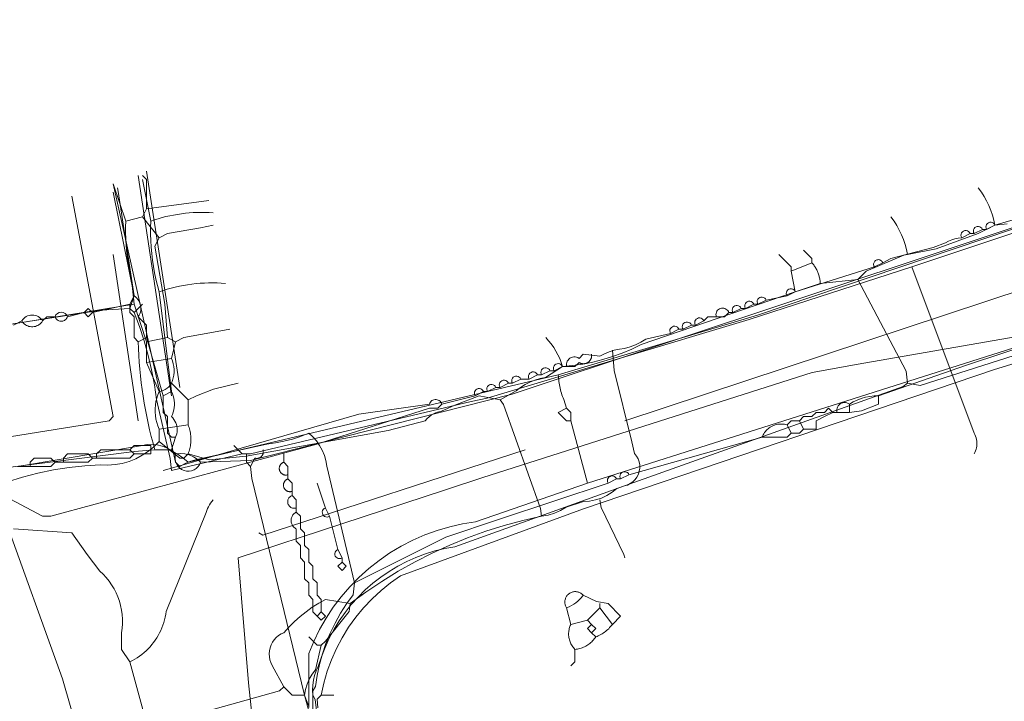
# Model space of a CAD drawing. Header units: inches. Extents: x 158416 to 160804, y 432611 to 437652.
# Tile 133 of 193: x 158540 to 158619, y 436432 to 436486. Entities that reach past the tile are written whole.
import ezdxf

# ---------------------------------------------------------------- set-up
doc = ezdxf.new("R2010")
doc.units = ezdxf.units.IN
doc.header["$MEASUREMENT"] = 0
doc.linetypes.add('COPIER_315', pattern=[0])
doc.linetypes.add('DASHDOT', pattern=[0])
for name, color, linetype in [('4.1-RIOOL-BESTAAND', 251, 'Continuous'), ('4.2-K&L-LAAGSPANNING', 10, 'Continuous'), ('4.2-K&L-LAGEDRUK GAS', 42, 'Continuous'), ('4.2-K&L-MIDDENSPANNING', 10, 'Continuous'), ('4.2-K&L-SIGNAAL KPN', 94, 'Continuous'), ('4.2-K&L-SIGNAAL UPC', 222, 'Continuous'), ('4.2-K&L-WATERLEIDING', 150, 'Continuous')]:
    doc.layers.add(name, color=color, linetype=linetype)

msp = doc.modelspace()

# ---------------------------------------------------------------- linework, layer by layer
at = {"layer": '4.1-RIOOL-BESTAAND', "color": 2, "linetype": 'COPIER_315', "lineweight": 0, "ltscale": 5}
for points in [[(158470.667, 436445.333, 0), (158490, 436445, 0), (158504.311, 436447.469, 0), (158507.023, 436447.865, 0), (158547.333, 436454.333, 0), (158547.667, 436454.667, 0), (158544.333, 436472.333, 0)], [(158552.033, 436376.9, 0), (158568, 436383.333, 0), (158568.333, 436383.667, 0), (158559.882, 436420.304, 0), (158558.516, 436433.32, 0), (158557.667, 436443.333, 0), (158574.304, 436448.784, 0), (158577.3, 436449.767, 0), (158603.692, 436458.205, 0), (158607.356, 436458.865, 0), (158642.667, 436465, 0), (158644.333, 436463, 0), (158644.667, 436463, 0)]]:
    msp.add_polyline3d(points, dxfattribs=at)
at = {"layer": '4.2-K&L-LAAGSPANNING', "linetype": 'DASHDOT', "lineweight": 0, "ltscale": 2}
msp.add_line((158553, 436457), (158550.333, 436474.333), dxfattribs=at)
for points in [[(158608.667, 436466.667, 0), (158609.333, 436467, 0), (158610, 436467.333, 0), (158613.367, 436468.233, 0), (158614.367, 436468.6, 0), (158614.61, 436468.727, 0), (158614.864, 436468.831, 0), (158615.126, 436468.911, 0), (158615.394, 436468.968, 0), (158615.667, 436469, 0), (158616.333, 436469.333, 0), (158616.667, 436469.333, 0), (158617.333, 436469.667, 0), (158617.667, 436469.667, 0), (158618.333, 436470, 0), (158624, 436471.667, 0)], [(158596, 436462.667, 0), (158596.667, 436462.667, 0), (158597, 436463, 0), (158597.333, 436463, 0), (158598, 436463.333, 0), (158598.333, 436463.333, 0), (158599, 436463.667, 0), (158599.333, 436463.667, 0), (158600, 436464, 0), (158601.667, 436464.333, 0), (158602.333, 436464.667, 0), (158608.667, 436466.667, 0), (158608.637, 436466.722, 0), (158608.617, 436466.782, 0), (158608.607, 436466.844, 0), (158608.608, 436466.907, 0), (158608.62, 436466.969, 0), (158608.641, 436467.028, 0), (158608.673, 436467.083, 0), (158608.712, 436467.132, 0), (158608.76, 436467.173, 0), (158608.814, 436467.206, 0), (158608.872, 436467.229, 0), (158608.934, 436467.242, 0), (158608.997, 436467.245, 0), (158609.059, 436467.237, 0), (158609.119, 436467.219, 0), (158609.176, 436467.191, 0), (158609.227, 436467.154, 0), (158609.271, 436467.109, 0), (158609.307, 436467.057, 0), (158609.333, 436467, 0)], [(158536.333, 436449.667, 0), (158542, 436446.667, 0), (158542.667, 436446.667, 0), (158563.971, 436452.451, 0), (158573, 436455.333, 0), (158573.667, 436455.333, 0), (158574, 436455.667, 0), (158576.667, 436456.333, 0), (158577.333, 436456.667, 0), (158577.667, 436456.667, 0), (158578.333, 436457, 0), (158578.667, 436457, 0), (158579.333, 436457.333, 0), (158579.667, 436457.333, 0), (158580.333, 436457.667, 0), (158581, 436457.667, 0), (158581.667, 436458, 0), (158582, 436458, 0), (158582.667, 436458.333, 0), (158583, 436458.333, 0), (158583.667, 436458.667, 0), (158584, 436458.667, 0), (158583.986, 436458.776, 0), (158583.99, 436458.886, 0), (158584.013, 436458.994, 0), (158584.055, 436459.097, 0), (158584.113, 436459.191, 0), (158584.186, 436459.273, 0), (158584.272, 436459.342, 0), (158584.369, 436459.395, 0), (158584.473, 436459.431, 0), (158584.582, 436459.449, 0), (158584.693, 436459.447, 0), (158584.801, 436459.427, 0), (158584.905, 436459.389, 0), (158585, 436459.333, 0), (158585.333, 436459.667, 0), (158586.667, 436459.5, 0), (158587.037, 436459.693, 0), (158587.422, 436459.853, 0), (158587.82, 436459.98, 0), (158588.227, 436460.072, 0), (158588.641, 436460.128, 0), (158589.094, 436460.255, 0), (158589.534, 436460.422, 0), (158589.957, 436460.628, 0), (158590.359, 436460.872, 0), (158592.333, 436461.333, 0), (158593, 436461.667, 0), (158593.333, 436461.667, 0), (158594, 436462, 0), (158594.333, 436462, 0), (158595, 436462.333, 0), (158595.333, 436462.667, 0), (158596, 436462.667, 0), (158595.979, 436462.756, 0), (158595.973, 436462.848, 0), (158595.984, 436462.939, 0), (158596.01, 436463.027, 0), (158596.051, 436463.109, 0), (158596.106, 436463.183, 0), (158596.172, 436463.246, 0), (158596.249, 436463.297, 0), (158596.333, 436463.333, 0), (158596.423, 436463.355, 0), (158596.514, 436463.36, 0), (158596.606, 436463.35, 0), (158596.694, 436463.324, 0), (158596.776, 436463.283, 0), (158596.85, 436463.228, 0), (158596.913, 436463.161, 0), (158596.964, 436463.084, 0), (158597, 436463, 0)], [(158565.482, 436418.682, 0), (158563.852, 436431.985, 0), (158563.667, 436432.333, 0), (158563.642, 436432.728, 0), (158563.657, 436433.124, 0), (158563.711, 436433.516, 0), (158563.804, 436433.901, 0), (158563.934, 436434.274, 0), (158564.1, 436434.633, 0), (158564.347, 436435.404, 0), (158564.64, 436436.158, 0), (158564.977, 436436.893, 0), (158565.358, 436437.606, 0), (158565.781, 436438.296, 0), (158566.244, 436438.958, 0), (158566.746, 436439.592, 0), (158567.286, 436440.195, 0), (158567.86, 436440.764, 0), (158568.468, 436441.297, 0), (158569.107, 436441.794, 0), (158569.774, 436442.251, 0), (158570.468, 436442.667, 0), (158571.185, 436443.041, 0), (158571.923, 436443.371, 0), (158572.68, 436443.656, 0), (158573.452, 436443.895, 0), (158574.238, 436444.088, 0), (158575.033, 436444.233, 0), (158588.633, 436449.1, 0), (158588.876, 436449.174, 0), (158589.103, 436449.286, 0), (158589.309, 436449.433, 0), (158589.489, 436449.611, 0), (158589.638, 436449.816, 0), (158589.752, 436450.042, 0), (158589.828, 436450.283, 0), (158589.864, 436450.534, 0), (158589.86, 436450.787, 0), (158589.814, 436451.036, 0), (158589.73, 436451.275, 0), (158589.607, 436451.497, 0), (158589.451, 436451.696, 0), (158589.216, 436452.637, 0), (158587.802, 436458.356, 0), (158587.667, 436460, 0)], [(158584, 436458.667, 0), (158584.667, 436458.667, 0), (158585, 436459, 0), (158585.028, 436458.984, 0), (158585.056, 436458.968, 0), (158585.085, 436458.955, 0), (158585.115, 436458.942, 0), (158585.146, 436458.931, 0), (158585.176, 436458.922, 0), (158585.208, 436458.914, 0), (158585.239, 436458.908, 0), (158585.271, 436458.903, 0), (158585.303, 436458.9, 0), (158585.335, 436458.898, 0), (158585.368, 436458.898, 0), (158585.4, 436458.9, 0), (158585.432, 436458.903, 0), (158585.464, 436458.908, 0), (158585.496, 436458.914, 0), (158585.527, 436458.922, 0), (158585.558, 436458.931, 0), (158585.588, 436458.942, 0), (158585.618, 436458.954, 0), (158585.647, 436458.968, 0), (158585.675, 436458.983, 0), (158585.703, 436459, 0), (158585.73, 436459.018, 0), (158585.756, 436459.037, 0), (158585.781, 436459.057, 0), (158585.805, 436459.079, 0), (158585.828, 436459.102, 0), (158585.849, 436459.125, 0), (158585.87, 436459.15, 0), (158585.889, 436459.176, 0), (158585.907, 436459.203, 0), (158585.924, 436459.231, 0), (158585.939, 436459.259, 0), (158585.953, 436459.288, 0), (158585.965, 436459.318, 0), (158585.976, 436459.348, 0), (158585.985, 436459.379, 0), (158585.993, 436459.41, 0), (158586, 436459.442, 0), (158586.004, 436459.474, 0), (158586.008, 436459.506, 0), (158586.009, 436459.538, 0), (158586.009, 436459.57, 0), (158586.008, 436459.603, 0), (158586.005, 436459.635, 0), (158586, 436459.667, 0)], [(158551.667, 436450.333, 0), (158554.3, 436451.1, 0), (158567.356, 436454.865, 0), (158573, 436455.667, 0), (158573.035, 436455.747, 0), (158573.082, 436455.821, 0), (158573.141, 436455.886, 0), (158573.21, 436455.94, 0), (158573.287, 436455.982, 0), (158573.37, 436456.011, 0), (158573.456, 436456.025, 0), (158573.544, 436456.025, 0), (158573.63, 436456.011, 0), (158573.713, 436455.982, 0), (158573.79, 436455.94, 0), (158573.859, 436455.886, 0), (158573.918, 436455.821, 0), (158573.966, 436455.747, 0), (158574, 436455.667, 0)], [(158540, 436450.667, 0), (158541, 436450.667, 0), (158542.667, 436450.667, 0), (158543, 436451, 0), (158543.667, 436451, 0), (158545.667, 436451, 0), (158546, 436451.333, 0), (158546.333, 436451.333, 0), (158546.333, 436451.667, 0), (158546.667, 436452, 0), (158549, 436452, 0), (158549.333, 436452.333, 0), (158550.667, 436452.333, 0), (158550.667, 436451.667, 0), (158549.333, 436451.667, 0)], [(158543.667, 436451, 0), (158543.667, 436451.333, 0), (158544, 436451.667, 0), (158545.667, 436451.667, 0), (158546, 436451.333, 0)], [(158546.333, 436451.333, 0), (158549, 436451.333, 0), (158549.333, 436451.667, 0), (158549, 436452, 0)], [(158562, 436448.667, 0), (158562, 436449.333, 0), (158561.667, 436449.667, 0), (158561.667, 436450, 0), (158561.633, 436449.99, 0), (158561.599, 436449.982, 0), (158561.564, 436449.977, 0), (158561.529, 436449.974, 0), (158561.493, 436449.973, 0), (158561.458, 436449.975, 0), (158561.423, 436449.979, 0), (158561.389, 436449.985, 0), (158561.354, 436449.994, 0), (158561.321, 436450.004, 0), (158561.288, 436450.017, 0), (158561.256, 436450.033, 0), (158561.226, 436450.05, 0), (158561.196, 436450.069, 0), (158561.168, 436450.091, 0), (158561.142, 436450.114, 0), (158561.117, 436450.138, 0), (158561.093, 436450.165, 0), (158561.072, 436450.193, 0), (158561.052, 436450.222, 0), (158561.035, 436450.253, 0), (158561.019, 436450.284, 0), (158561.006, 436450.317, 0), (158560.995, 436450.35, 0), (158560.986, 436450.384, 0), (158560.979, 436450.419, 0), (158560.975, 436450.454, 0), (158560.973, 436450.489, 0), (158560.974, 436450.524, 0), (158560.976, 436450.559, 0), (158560.981, 436450.594, 0), (158560.989, 436450.629, 0), (158560.999, 436450.663, 0), (158561.011, 436450.696, 0), (158561.025, 436450.728, 0), (158561.041, 436450.759, 0), (158561.059, 436450.789, 0), (158561.08, 436450.818, 0), (158561.102, 436450.845, 0), (158561.126, 436450.871, 0), (158561.151, 436450.895, 0), (158561.179, 436450.918, 0), (158561.207, 436450.938, 0), (158561.237, 436450.957, 0), (158561.268, 436450.973, 0), (158561.3, 436450.988, 0), (158561.333, 436451, 0), (158561.333, 436451.667, 0)], [(158541, 436450.667, 0), (158541, 436451, 0), (158541.333, 436451.333, 0), (158542.667, 436451.333, 0), (158543, 436451, 0)], [(158561.667, 436450, 0), (158561.667, 436450.667, 0), (158561.333, 436451, 0)], [(158562.333, 436447.333, 0), (158562.333, 436448, 0), (158562, 436448.333, 0), (158562, 436448.667, 0), (158561.97, 436448.658, 0), (158561.94, 436448.65, 0), (158561.909, 436448.645, 0), (158561.878, 436448.642, 0), (158561.847, 436448.64, 0), (158561.816, 436448.64, 0), (158561.784, 436448.642, 0), (158561.753, 436448.646, 0), (158561.723, 436448.651, 0), (158561.692, 436448.659, 0), (158561.663, 436448.668, 0), (158561.633, 436448.679, 0), (158561.605, 436448.692, 0), (158561.577, 436448.706, 0), (158561.55, 436448.722, 0), (158561.524, 436448.74, 0), (158561.5, 436448.759, 0), (158561.476, 436448.779, 0), (158561.454, 436448.801, 0), (158561.433, 436448.824, 0), (158561.413, 436448.849, 0), (158561.395, 436448.874, 0), (158561.378, 436448.901, 0), (158561.363, 436448.928, 0), (158561.35, 436448.956, 0), (158561.339, 436448.985, 0), (158561.329, 436449.015, 0), (158561.321, 436449.045, 0), (158561.314, 436449.076, 0), (158561.31, 436449.107, 0), (158561.307, 436449.138, 0), (158561.306, 436449.169, 0), (158561.307, 436449.2, 0), (158561.31, 436449.231, 0), (158561.315, 436449.262, 0), (158561.322, 436449.293, 0), (158561.33, 436449.323, 0), (158561.34, 436449.352, 0), (158561.352, 436449.381, 0), (158561.366, 436449.409, 0), (158561.381, 436449.437, 0), (158561.397, 436449.463, 0), (158561.416, 436449.488, 0), (158561.436, 436449.512, 0), (158561.457, 436449.535, 0), (158561.479, 436449.557, 0), (158561.503, 436449.577, 0), (158561.528, 436449.596, 0), (158561.554, 436449.614, 0), (158561.581, 436449.629, 0), (158561.609, 436449.643, 0), (158561.637, 436449.656, 0), (158561.667, 436449.667, 0)], [(158564, 436438.667, 0), (158564.333, 436438.333, 0), (158564.667, 436438.667, 0), (158564.333, 436439, 0), (158564.333, 436440, 0), (158564, 436440.333, 0), (158564, 436441.333, 0), (158563.667, 436441.667, 0), (158563.667, 436442.667, 0), (158563.333, 436443, 0), (158563.333, 436444, 0), (158563, 436444.333, 0), (158563, 436445.333, 0), (158562.667, 436445.667, 0), (158562.667, 436446.667, 0), (158562.333, 436447, 0), (158562.333, 436447.333, 0), (158562.272, 436447.318, 0), (158562.209, 436447.309, 0), (158562.146, 436447.308, 0), (158562.083, 436447.315, 0), (158562.022, 436447.33, 0), (158561.962, 436447.351, 0), (158561.906, 436447.38, 0), (158561.853, 436447.415, 0), (158561.805, 436447.456, 0), (158561.762, 436447.503, 0), (158561.725, 436447.554, 0), (158561.695, 436447.61, 0), (158561.671, 436447.668, 0), (158561.655, 436447.729, 0), (158561.646, 436447.792, 0), (158561.645, 436447.855, 0), (158561.651, 436447.918, 0), (158561.665, 436447.98, 0), (158561.686, 436448.04, 0), (158561.714, 436448.096, 0), (158561.748, 436448.149, 0), (158561.789, 436448.198, 0), (158561.835, 436448.241, 0), (158561.886, 436448.278, 0), (158561.942, 436448.309, 0), (158562, 436448.333, 0)], [(158562.333, 436447, 0), (158562.273, 436446.967, 0), (158562.217, 436446.928, 0), (158562.164, 436446.884, 0), (158562.115, 436446.835, 0), (158562.071, 436446.782, 0), (158562.033, 436446.725, 0), (158561.999, 436446.665, 0), (158561.971, 436446.602, 0), (158561.95, 436446.537, 0), (158561.934, 436446.47, 0), (158561.924, 436446.402, 0), (158561.921, 436446.333, 0), (158561.924, 436446.265, 0), (158561.934, 436446.197, 0), (158561.95, 436446.13, 0), (158561.971, 436446.064, 0), (158561.999, 436446.002, 0), (158562.033, 436445.941, 0), (158562.071, 436445.885, 0), (158562.115, 436445.832, 0), (158562.164, 436445.783, 0), (158562.217, 436445.739, 0), (158562.273, 436445.7, 0), (158562.333, 436445.667, 0), (158562.333, 436444.667, 0), (158562.667, 436444.333, 0), (158562.667, 436443.333, 0), (158563, 436443, 0), (158563, 436441.667, 0), (158563.333, 436441.333, 0), (158563.333, 436440.333, 0), (158563.667, 436440, 0), (158563.667, 436439, 0), (158564, 436438.667, 0), (158564.333, 436439, 0)]]:
    msp.add_polyline3d(points, dxfattribs=at)
for centre, start, end in [((158616.981, 436469.537), 20.21648, 212.92201), ((158617.981, 436469.87), 20.23956, 212.90733), ((158615.981, 436469.204), 20.1476, 212.96571), ((158599.649, 436463.87), 20.3477, 212.7866), ((158601.981, 436464.537), 20.21648, 212.92201), ((158597.648, 436463.204), 20.25441, 212.84632), ((158598.648, 436463.536), 20.32429, 212.80162), ((158592.648, 436461.536), 20.32429, 212.80162), ((158593.649, 436461.87), 20.3477, 212.7866), ((158594.648, 436462.204), 20.25441, 212.84632), ((158583.315, 436458.537), 20.181, 212.96169), ((158579.981, 436457.537), 20.21648, 212.92201), ((158581.315, 436457.871), 20.20396, 212.94712), ((158582.315, 436458.204), 20.11244, 213.00507), ((158577.981, 436456.87), 20.23956, 212.90733), ((158578.981, 436457.204), 20.1476, 212.96571), ((158576.981, 436456.537), 20.21648, 212.92201)]:
    msp.add_arc(centre, 0.375, start, end, dxfattribs=at)
at = {"layer": '4.2-K&L-LAGEDRUK GAS', "linetype": 'Continuous', "lineweight": 0, "ltscale": 15}
msp.add_line((158558, 436451.667), (158557.333, 436452.333), dxfattribs=at)
for points in [[(158549.333, 436463, 0), (158549.763, 436461.876, 0), (158550.141, 436460.733, 0), (158550.468, 436459.574, 0), (158550.741, 436458.402, 0), (158550.962, 436457.218, 0), (158551.128, 436456.026, 0), (158552.216, 436451.304, 0), (158552.333, 436450.333, 0), (158558, 436451.667, 0), (158558.667, 436451.667, 0), (158576.359, 436455.872, 0), (158577.641, 436456.128, 0), (158598.637, 436462.451, 0), (158611.667, 436466.667, 0), (158624.967, 436471.1, 0), (158641.667, 436476.667, 0), (158643.6, 436480.7, 0), (158644.86, 436488.687, 0)], [(158549, 436463.333, 0), (158549.333, 436464.333, 0), (158548.067, 436472.7, 0), (158548, 436473, 0)], [(158616.667, 436451.667, 0), (158616.726, 436451.786, 0), (158616.777, 436451.91, 0), (158616.817, 436452.038, 0), (158616.848, 436452.168, 0), (158616.869, 436452.3, 0), (158616.879, 436452.433, 0), (158616.879, 436452.567, 0), (158616.869, 436452.7, 0), (158616.848, 436452.832, 0), (158616.817, 436452.962, 0), (158616.777, 436453.09, 0), (158616.726, 436453.214, 0), (158616.667, 436453.333, 0), (158611.667, 436466.667, 0)], [(158530.333, 436460.667, 0), (158546.685, 436463.19, 0), (158549, 436463.333, 0), (158549.333, 436463, 0), (158550, 436463.667, 0)], [(158569.549, 436408.304, 0), (158563, 436432.333, 0), (158558.784, 436449.696, 0), (158558.667, 436450.667, 0), (158558.333, 436451, 0), (158558.333, 436451.667, 0)], [(158558.667, 436450.667, 0), (158559, 436451.333, 0), (158559.022, 436451.326, 0), (158559.045, 436451.321, 0), (158559.068, 436451.316, 0), (158559.091, 436451.312, 0), (158559.114, 436451.309, 0), (158559.137, 436451.307, 0), (158559.161, 436451.306, 0), (158559.184, 436451.307, 0), (158559.207, 436451.308, 0), (158559.23, 436451.31, 0), (158559.254, 436451.313, 0), (158559.277, 436451.318, 0), (158559.299, 436451.323, 0), (158559.322, 436451.33, 0), (158559.344, 436451.337, 0), (158559.366, 436451.345, 0), (158559.387, 436451.355, 0), (158559.408, 436451.365, 0), (158559.429, 436451.376, 0), (158559.449, 436451.388, 0), (158559.468, 436451.401, 0), (158559.487, 436451.415, 0), (158559.505, 436451.429, 0), (158559.523, 436451.445, 0), (158559.539, 436451.461, 0), (158559.556, 436451.478, 0), (158559.571, 436451.495, 0), (158559.586, 436451.513, 0), (158559.599, 436451.532, 0), (158559.612, 436451.552, 0), (158559.624, 436451.572, 0), (158559.635, 436451.592, 0), (158559.646, 436451.613, 0), (158559.655, 436451.635, 0), (158559.663, 436451.656, 0), (158559.671, 436451.679, 0), (158559.677, 436451.701, 0), (158559.682, 436451.724, 0), (158559.687, 436451.747, 0), (158559.69, 436451.77, 0), (158559.692, 436451.793, 0), (158559.693, 436451.816, 0), (158559.694, 436451.84, 0), (158559.693, 436451.863, 0), (158559.691, 436451.886, 0), (158559.688, 436451.909, 0), (158559.684, 436451.932, 0), (158559.679, 436451.955, 0), (158559.674, 436451.978, 0), (158559.667, 436452, 0)]]:
    msp.add_polyline3d(points, dxfattribs=at)
at = {"layer": '4.2-K&L-MIDDENSPANNING', "linetype": 'Continuous', "lineweight": 0, "ltscale": 1.75}
for p, q in [((158606.667, 436455), (158606.667, 436455.667)), ((158602, 436453.333), (158601.667, 436454)), ((158603, 436453.667), (158602.667, 436454.333))]:
    msp.add_line(p, q, dxfattribs=at)
for points in [[(158563.667, 436427.667, 0), (158563.667, 436432.667, 0), (158563.865, 436433.023, 0), (158564, 436433.905, 0), (158564.187, 436434.777, 0), (158564.426, 436435.637, 0), (158564.715, 436436.481, 0), (158565.055, 436437.306, 0), (158565.442, 436438.11, 0), (158565.877, 436438.889, 0), (158566.358, 436439.641, 0), (158566.882, 436440.363, 0), (158567, 436441.333, 0), (158564.784, 436450.696, 0), (158564.71, 436451.131, 0), (158564.588, 436451.554, 0), (158564.42, 436451.962, 0), (158564.207, 436452.348, 0), (158563.953, 436452.708, 0), (158563.661, 436453.038, 0), (158563.333, 436453.333, 0), (158562.685, 436453.078, 0), (158562.023, 436452.862, 0), (158561.349, 436452.687, 0), (158560.665, 436452.553, 0), (158559.974, 436452.461, 0), (158554.363, 436451.216, 0), (158553.889, 436451.082, 0), (158553.433, 436450.899, 0), (158553, 436450.667, 0), (158552.667, 436451, 0), (158547.667, 436473.333, 0)], [(158605.667, 436455, 0), (158605.652, 436455.11, 0), (158605.657, 436455.22, 0), (158605.68, 436455.328, 0), (158605.721, 436455.43, 0), (158605.779, 436455.524, 0), (158605.852, 436455.607, 0), (158605.939, 436455.675, 0), (158606.035, 436455.729, 0), (158606.14, 436455.764, 0), (158606.249, 436455.782, 0), (158606.359, 436455.781, 0), (158606.468, 436455.76, 0), (158606.571, 436455.722, 0), (158606.667, 436455.667, 0), (158606.971, 436455.841, 0), (158607.289, 436455.991, 0), (158607.618, 436456.114, 0), (158607.956, 436456.211, 0), (158608.3, 436456.28, 0), (158608.649, 436456.321, 0), (158609, 436456.333, 0), (158615.967, 436458.767, 0), (158622.363, 436460.882, 0)], [(158599.667, 436453, 0), (158599.707, 436453.099, 0), (158599.754, 436453.196, 0), (158599.806, 436453.289, 0), (158599.865, 436453.378, 0), (158599.93, 436453.464, 0), (158600, 436453.545, 0), (158600.075, 436453.621, 0), (158600.155, 436453.692, 0), (158600.24, 436453.758, 0), (158600.329, 436453.818, 0), (158600.421, 436453.872, 0), (158600.517, 436453.92, 0), (158600.615, 436453.961, 0), (158600.717, 436453.996, 0), (158600.82, 436454.024, 0), (158600.925, 436454.046, 0), (158601.031, 436454.06, 0), (158601.138, 436454.068, 0), (158601.245, 436454.068, 0), (158601.352, 436454.062, 0), (158601.458, 436454.048, 0), (158601.563, 436454.027, 0), (158601.667, 436454, 0), (158602, 436454.333, 0), (158602.667, 436454.333, 0), (158603, 436454.667, 0), (158603.667, 436454.667, 0), (158604, 436455, 0), (158604.667, 436455, 0), (158605, 436455.333, 0), (158605.333, 436455, 0), (158605.667, 436455, 0), (158606.667, 436455, 0), (158607.637, 436455.118, 0), (158609, 436455.667, 0), (158609, 436456.333, 0)], [(158567, 436441.333, 0), (158574.333, 436445, 0), (158578.633, 436446.433, 0), (158587.333, 436449.333, 0), (158588, 436449.667, 0), (158588.333, 436449.667, 0), (158589, 436450, 0), (158599.667, 436453, 0), (158601.667, 436453, 0), (158602, 436453.333, 0), (158602.667, 436453.333, 0), (158603, 436453.667, 0), (158604, 436453.667, 0), (158604, 436454.333, 0), (158604.667, 436454.667, 0), (158605.333, 436455, 0)]]:
    msp.add_polyline3d(points, dxfattribs=at)
for centre, start, end in [((158588.649, 436449.87), 20.3477, 212.7866), ((158587.648, 436449.536), 20.32429, 212.80162)]:
    msp.add_arc(centre, 0.375, start, end, dxfattribs=at)
at = {"layer": '4.2-K&L-SIGNAAL KPN', "linetype": 'Continuous', "lineweight": 0, "ltscale": 1.75}
for p, q in [((158549.667, 436460.667), (158550.333, 436461)), ((158551.667, 436456.333), (158552.333, 436456.667)), ((158564.333, 436432.333), (158565.333, 436432.333))]:
    msp.add_line(p, q, dxfattribs=at)
for points in [[(158532, 436449.667, 0), (158549.356, 436451.865, 0), (158551, 436452, 0), (158552.333, 436452, 0), (158552.667, 436451.667, 0), (158553.031, 436451.705, 0), (158553.397, 436451.68, 0), (158553.754, 436451.594, 0), (158554.09, 436451.449, 0), (158554.398, 436451.249, 0), (158554.667, 436451, 0), (158558.655, 436451.153, 0), (158579.637, 436456.451, 0), (158626.633, 436472.1, 0), (158641.667, 436477.333, 0), (158643, 436477.333, 0), (158643.966, 436476.95, 0), (158644.956, 436476.637, 0), (158645.966, 436476.394, 0), (158646.991, 436476.225, 0), (158648.026, 436476.128, 0), (158650, 436475.667, 0), (158650.333, 436476, 0), (158652.333, 436476, 0)], [(158552.333, 436452, 0), (158552.667, 436453, 0), (158552.719, 436453.141, 0), (158552.757, 436453.287, 0), (158552.78, 436453.436, 0), (158552.788, 436453.586, 0), (158552.781, 436453.736, 0), (158552.759, 436453.885, 0), (158552.722, 436454.031, 0), (158552.671, 436454.173, 0), (158552.605, 436454.308, 0), (158552.527, 436454.437, 0), (158552.436, 436454.557, 0), (158552.333, 436454.667, 0), (158552.409, 436454.839, 0), (158552.47, 436455.017, 0), (158552.517, 436455.199, 0), (158552.548, 436455.385, 0), (158552.563, 436455.573, 0), (158552.563, 436455.761, 0), (158552.548, 436455.948, 0), (158552.517, 436456.134, 0), (158552.47, 436456.316, 0), (158552.409, 436456.494, 0), (158552.333, 436456.667, 0), (158551.333, 436464.667, 0), (158551.202, 436465.17, 0), (158551.084, 436465.678, 0), (158550.981, 436466.188, 0), (158550.891, 436466.701, 0), (158550.816, 436467.216, 0), (158550.755, 436467.733, 0), (158550.709, 436468.252, 0), (158550.677, 436468.772, 0), (158550.659, 436469.292, 0), (158550.656, 436469.813, 0), (158550.667, 436470.333, 0), (158550, 436473.667, 0)], [(158552.667, 436453, 0), (158552.333, 436453, 0), (158552, 436453.333, 0), (158552, 436454.667, 0), (158551.667, 436455, 0), (158551.667, 436456.333, 0), (158550.333, 436461, 0), (158550.333, 436462, 0), (158549.667, 436462.667, 0), (158549.737, 436462.782, 0), (158549.795, 436462.905, 0), (158549.837, 436463.034, 0), (158549.865, 436463.166, 0), (158549.877, 436463.301, 0), (158549.873, 436463.437, 0), (158549.855, 436463.571, 0), (158549.82, 436463.702, 0), (158549.771, 436463.828, 0), (158549.708, 436463.948, 0), (158549.632, 436464.06, 0), (158549.543, 436464.162, 0), (158549.443, 436464.254, 0), (158549.333, 436464.333, 0), (158547.667, 436472.667, 0)], [(158551, 436452, 0), (158550.852, 436452.529, 0), (158550.712, 436453.061, 0), (158550.58, 436453.594, 0), (158550.458, 436454.13, 0), (158550.344, 436454.668, 0), (158550.238, 436455.207, 0), (158550.142, 436455.748, 0), (158550.054, 436456.29, 0), (158549.975, 436456.834, 0), (158549.904, 436457.379, 0), (158549.842, 436457.925, 0), (158549.79, 436458.472, 0), (158549.746, 436459.02, 0), (158549.71, 436459.568, 0), (158549.684, 436460.117, 0), (158549.667, 436460.667, 0), (158549.333, 436461, 0), (158549.333, 436462.667, 0), (158549, 436463, 0), (158549, 436463.667, 0), (158549.333, 436464.333, 0)], [(158539.667, 436462, 0), (158540.333, 436462.333, 0), (158540.392, 436462.246, 0), (158540.46, 436462.166, 0), (158540.537, 436462.093, 0), (158540.621, 436462.029, 0), (158540.711, 436461.975, 0), (158540.807, 436461.931, 0), (158540.906, 436461.897, 0), (158541.009, 436461.874, 0), (158541.114, 436461.863, 0), (158541.219, 436461.863, 0), (158541.324, 436461.874, 0), (158541.427, 436461.897, 0), (158541.527, 436461.931, 0), (158541.622, 436461.975, 0), (158541.713, 436462.029, 0), (158541.797, 436462.093, 0), (158541.873, 436462.166, 0), (158541.941, 436462.246, 0), (158542, 436462.333, 0), (158542.333, 436462.667, 0), (158543, 436462.667, 0), (158543.03, 436462.595, 0), (158543.07, 436462.529, 0), (158543.119, 436462.469, 0), (158543.176, 436462.417, 0), (158543.241, 436462.374, 0), (158543.311, 436462.341, 0), (158543.385, 436462.319, 0), (158543.461, 436462.308, 0), (158543.539, 436462.308, 0), (158543.615, 436462.319, 0), (158543.689, 436462.341, 0), (158543.759, 436462.374, 0), (158543.824, 436462.417, 0), (158543.881, 436462.469, 0), (158543.93, 436462.529, 0), (158543.97, 436462.595, 0), (158544, 436462.667, 0), (158545.333, 436463, 0), (158545.667, 436462.667, 0), (158546, 436463, 0), (158549, 436463.667, 0)], [(158564.055, 436431.312, 0), (158564, 436432, 0), (158564.333, 436432.333, 0), (158564.543, 436433.295, 0), (158564.818, 436434.24, 0), (158565.156, 436435.165, 0), (158565.555, 436436.064, 0), (158566.015, 436436.935, 0), (158566.532, 436437.772, 0), (158567.105, 436438.573, 0), (158567.73, 436439.333, 0), (158568.406, 436440.048, 0), (158569.128, 436440.717, 0), (158569.894, 436441.335, 0), (158570.7, 436441.9, 0), (158585.367, 436447.267, 0), (158618.3, 436458.433, 0), (158636.033, 436463.9, 0)], [(158545.333, 436463, 0), (158545.667, 436463.333, 0), (158546, 436463, 0)], [(158564, 436449.333, 0), (158564.667, 436447.333, 0), (158565, 436446.667, 0), (158565.667, 436444, 0), (158566, 436443.333, 0), (158566, 436443, 0), (158565.667, 436442.667, 0), (158566, 436442.333, 0), (158566.333, 436442.667, 0), (158566, 436443, 0)]]:
    msp.add_polyline3d(points, dxfattribs=at)
for centre, radius, start, end in [((158554.759, 436458.723), 12.31, 85.77375, 109.41875), ((158555.543, 436452.653), 12.73, 84.93739, 109.31168), ((158541.167, 436461.833), 0.972, 30.95563, 149.04437), ((158543.5, 436462.5), 0.527, 18.43497, 161.56503), ((158553.669, 436451.339), 1.054, 161.88418, 341.25117), ((158564.796, 436446.981), 0.375, 110.23956, 302.90733), ((158565.797, 436443.649), 0.375, 110.3477, 302.7866)]:
    msp.add_arc(centre, radius, start, end, dxfattribs=at)
at = {"layer": '4.2-K&L-SIGNAAL UPC', "linetype": 'Continuous', "lineweight": 0, "ltscale": 1.75}
for p, q in [((158550.333, 436471.333), (158555.333, 436472)), ((158548.667, 436470.333), (158550, 436470.667)), ((158602, 436466.333), (158603.667, 436467)), ((158550.333, 436459), (158552.333, 436459.333)), ((158551.333, 436453.667), (158553.667, 436454))]:
    msp.add_line(p, q, dxfattribs=at)
for points in [[(158552, 436461, 0), (158551.802, 436463.689, 0), (158551, 436468.333, 0), (158551.333, 436469, 0), (158550, 436470.667, 0), (158550.333, 436471.333, 0), (158550.333, 436473.667, 0), (158550, 436474, 0)], [(158551.333, 436456.667, 0), (158550.333, 436459, 0), (158550.333, 436460.667, 0), (158549.333, 436463.667, 0), (158549.128, 436465.692, 0), (158549.025, 436466.149, 0), (158548.935, 436466.608, 0), (158548.857, 436467.069, 0), (158548.791, 436467.532, 0), (158548.739, 436467.997, 0), (158548.699, 436468.463, 0), (158548.672, 436468.93, 0), (158548.657, 436469.398, 0), (158548.656, 436469.866, 0), (158548.667, 436470.333, 0), (158547.667, 436473.333, 0)], [(158551.333, 436469, 0), (158552, 436469.333, 0), (158554.649, 436469.81, 0), (158555.667, 436470, 0)], [(158578.667, 436456, 0), (158579.967, 436456.733, 0), (158580.308, 436457, 0), (158580.673, 436457.232, 0), (158581.059, 436457.429, 0), (158581.462, 436457.587, 0), (158581.878, 436457.706, 0), (158582.304, 436457.784, 0), (158583.667, 436458.667, 0), (158584.486, 436458.748, 0), (158585.3, 436458.869, 0), (158586.107, 436459.031, 0), (158586.905, 436459.234, 0), (158587.692, 436459.476, 0), (158588.466, 436459.757, 0), (158589.225, 436460.076, 0), (158589.967, 436460.433, 0), (158602.333, 436464.667, 0), (158604.333, 436465.333, 0), (158607.333, 436465.667, 0), (158608, 436466.333, 0), (158611.033, 436467.6, 0), (158611.333, 436467.667, 0), (158613.633, 436468.1, 0), (158617, 436469.333, 0), (158618.333, 436470, 0), (158619.304, 436470.118, 0)], [(158602.333, 436464.667, 0), (158602, 436466.333, 0), (158602, 436466.667, 0), (158601, 436467.667, 0)], [(158604.333, 436465.333, 0), (158604.328, 436465.409, 0), (158604.321, 436465.485, 0), (158604.312, 436465.561, 0), (158604.301, 436465.636, 0), (158604.288, 436465.711, 0), (158604.272, 436465.786, 0), (158604.255, 436465.86, 0), (158604.235, 436465.933, 0), (158604.214, 436466.007, 0), (158604.191, 436466.079, 0), (158604.165, 436466.151, 0), (158604.138, 436466.222, 0), (158604.109, 436466.292, 0), (158604.078, 436466.362, 0), (158604.045, 436466.43, 0), (158604.01, 436466.498, 0), (158603.973, 436466.565, 0), (158603.934, 436466.63, 0), (158603.894, 436466.695, 0), (158603.852, 436466.758, 0), (158603.808, 436466.821, 0), (158603.763, 436466.882, 0), (158603.715, 436466.942, 0), (158603.667, 436467, 0), (158603.667, 436467.333, 0), (158603, 436468, 0)], [(158611.333, 436457.333, 0), (158611.216, 436458.304, 0), (158607.333, 436465.667, 0)], [(158530.333, 436460.667, 0), (158531.641, 436460.795, 0), (158549.333, 436463.667, 0)], [(158550.333, 436460.667, 0), (158552, 436461, 0), (158552.667, 436460.667, 0), (158553.333, 436461, 0), (158555.982, 436461.477, 0), (158557, 436461.667, 0)], [(158582, 436446.667, 0), (158581.9, 436447.3, 0), (158578.933, 436455.633, 0), (158578.667, 436456, 0), (158577, 436456.333, 0), (158575.033, 436455.567, 0), (158573.967, 436455.1, 0), (158573.752, 436455.051, 0), (158573.543, 436454.98, 0), (158573.343, 436454.889, 0), (158573.153, 436454.777, 0), (158572.976, 436454.646, 0), (158572.813, 436454.498, 0), (158572.667, 436454.333, 0), (158569.696, 436453.549, 0), (158558.318, 436451.482, 0), (158555.348, 436451.185, 0), (158553.967, 436451.6, 0), (158553.667, 436451.667, 0), (158553.333, 436451.333, 0), (158553, 436451.333, 0), (158551.333, 436452.667, 0), (158551.333, 436453.667, 0), (158551.231, 436453.928, 0), (158551.149, 436454.196, 0), (158551.087, 436454.469, 0), (158551.045, 436454.747, 0), (158551.025, 436455.026, 0), (158551.025, 436455.307, 0), (158551.045, 436455.587, 0), (158551.087, 436455.864, 0), (158551.149, 436456.137, 0), (158551.231, 436456.405, 0), (158551.333, 436456.667, 0), (158551.505, 436456.707, 0), (158551.671, 436456.767, 0), (158551.829, 436456.847, 0), (158551.976, 436456.945, 0), (158552.11, 436457.06, 0), (158552.23, 436457.19, 0), (158552.333, 436457.333, 0), (158552.416, 436457.547, 0), (158552.479, 436457.766, 0), (158552.521, 436457.991, 0), (158552.542, 436458.219, 0), (158552.542, 436458.448, 0), (158552.521, 436458.675, 0), (158552.479, 436458.9, 0), (158552.416, 436459.12, 0), (158552.333, 436459.333, 0), (158552.667, 436460.667, 0)], [(158563, 436432.333, 0), (158563.072, 436432.777, 0), (158563.199, 436433.208, 0), (158563.378, 436433.62, 0), (158563.607, 436434.007, 0), (158563.882, 436434.363, 0), (158564.333, 436436.333, 0), (158564.667, 436436.667, 0), (158566.567, 436439.033, 0), (158566.667, 436439.667, 0), (158567.909, 436440.586, 0), (158569.189, 436441.453, 0), (158570.504, 436442.266, 0), (158571.851, 436443.023, 0), (158573.23, 436443.724, 0), (158574.636, 436444.366, 0), (158576.068, 436444.948, 0), (158577.522, 436445.47, 0), (158578.998, 436445.931, 0), (158580.491, 436446.33, 0), (158582, 436446.667, 0), (158582.521, 436446.761, 0), (158583.027, 436446.916, 0), (158583.511, 436447.13, 0), (158583.967, 436447.4, 0), (158585.356, 436447.865, 0), (158585.844, 436447.893, 0), (158586.326, 436447.982, 0), (158586.792, 436448.13, 0), (158587.237, 436448.334, 0), (158587.653, 436448.592, 0), (158588.033, 436448.9, 0), (158588.633, 436449.1, 0), (158610.967, 436457.067, 0), (158611.333, 436457.333, 0), (158612.333, 436457.167, 0), (158623.633, 436460.767, 0)], [(158553.667, 436451.667, 0), (158553.707, 436451.773, 0), (158553.744, 436451.881, 0), (158553.777, 436451.99, 0), (158553.806, 436452.1, 0), (158553.831, 436452.211, 0), (158553.851, 436452.323, 0), (158553.868, 436452.436, 0), (158553.88, 436452.549, 0), (158553.889, 436452.663, 0), (158553.893, 436452.776, 0), (158553.893, 436452.89, 0), (158553.889, 436453.004, 0), (158553.88, 436453.118, 0), (158553.868, 436453.231, 0), (158553.851, 436453.344, 0), (158553.831, 436453.456, 0), (158553.806, 436453.567, 0), (158553.777, 436453.677, 0), (158553.744, 436453.786, 0), (158553.707, 436453.894, 0), (158553.667, 436454, 0), (158553.667, 436456, 0), (158552.333, 436457.333, 0)], [(158553.667, 436456, 0), (158554.333, 436456.333, 0), (158555.692, 436456.872, 0), (158557.667, 436457.333, 0)], [(158539.191, 436449.435, 0), (158540.401, 436449.811, 0), (158541.627, 436450.129, 0), (158542.868, 436450.388, 0), (158544.12, 436450.587, 0), (158545.379, 436450.725, 0), (158546.644, 436450.802, 0), (158547.226, 436450.779, 0), (158547.806, 436450.816, 0), (158548.379, 436450.914, 0), (158548.939, 436451.071, 0), (158549.48, 436451.286, 0), (158549.995, 436451.557, 0), (158550.479, 436451.879, 0), (158550.927, 436452.251, 0), (158551.333, 436452.667, 0)], [(158538, 436449, 0), (158538.933, 436446.633, 0), (158543.6, 436433.633, 0), (158544.267, 436431.3, 0), (158544.433, 436430.941, 0), (158544.615, 436430.589, 0), (158544.811, 436430.245, 0), (158545.022, 436429.91, 0), (158545.247, 436429.584, 0), (158545.485, 436429.268, 0), (158545.736, 436428.962, 0), (158546, 436428.667, 0), (158546.667, 436428.667, 0), (158561, 436432.667, 0), (158561.333, 436433, 0)], [(158588.667, 436443.333, 0), (158588.59, 436443.615, 0), (158586.767, 436447.367, 0), (158586.667, 436448, 0)], [(158584.333, 436434.667, 0), (158584.667, 436435, 0), (158584.667, 436436, 0), (158584.605, 436436.066, 0), (158584.548, 436436.135, 0), (158584.493, 436436.207, 0), (158584.443, 436436.281, 0), (158584.396, 436436.358, 0), (158584.353, 436436.437, 0), (158584.315, 436436.518, 0), (158584.28, 436436.601, 0), (158584.25, 436436.686, 0), (158584.224, 436436.772, 0), (158584.203, 436436.859, 0), (158584.186, 436436.948, 0), (158584.173, 436437.037, 0), (158584.165, 436437.126, 0), (158584.162, 436437.216, 0), (158584.163, 436437.306, 0), (158584.168, 436437.396, 0), (158584.179, 436437.485, 0), (158584.193, 436437.574, 0), (158584.213, 436437.662, 0), (158584.236, 436437.749, 0), (158584.264, 436437.834, 0), (158584.297, 436437.918, 0), (158584.333, 436438, 0), (158584, 436439.333, 0), (158583.968, 436439.386, 0), (158583.94, 436439.441, 0), (158583.916, 436439.497, 0), (158583.896, 436439.556, 0), (158583.881, 436439.615, 0), (158583.87, 436439.676, 0), (158583.863, 436439.737, 0), (158583.861, 436439.798, 0), (158583.864, 436439.86, 0), (158583.871, 436439.921, 0), (158583.883, 436439.982, 0), (158583.899, 436440.041, 0), (158583.919, 436440.099, 0), (158583.944, 436440.156, 0), (158583.972, 436440.21, 0), (158584.005, 436440.262, 0), (158584.041, 436440.312, 0), (158584.081, 436440.359, 0), (158584.125, 436440.402, 0), (158584.171, 436440.443, 0), (158584.22, 436440.48, 0), (158584.272, 436440.513, 0), (158584.326, 436440.542, 0), (158584.382, 436440.568, 0), (158584.44, 436440.589, 0), (158584.499, 436440.605, 0), (158584.56, 436440.618, 0), (158584.621, 436440.625, 0), (158584.682, 436440.629, 0), (158584.744, 436440.627, 0), (158584.805, 436440.622, 0), (158584.866, 436440.611, 0), (158584.926, 436440.597, 0), (158584.984, 436440.578, 0), (158585.041, 436440.554, 0), (158585.096, 436440.527, 0), (158585.149, 436440.495, 0), (158585.199, 436440.46, 0), (158585.247, 436440.421, 0), (158585.292, 436440.379, 0), (158585.333, 436440.333, 0), (158586.402, 436439.839, 0), (158587.333, 436439.667, 0), (158588.333, 436438.667, 0), (158587.667, 436438, 0), (158587.599, 436437.91, 0), (158587.527, 436437.823, 0), (158587.452, 436437.739, 0), (158587.373, 436437.658, 0), (158587.292, 436437.58, 0), (158587.207, 436437.505, 0), (158587.12, 436437.434, 0), (158587.03, 436437.367, 0), (158586.937, 436437.303, 0), (158586.842, 436437.242, 0), (158586.744, 436437.186, 0), (158586.644, 436437.133, 0), (158586.542, 436437.085, 0), (158586.439, 436437.04, 0), (158586.333, 436437, 0), (158586.277, 436436.916, 0), (158586.217, 436436.835, 0), (158586.154, 436436.757, 0), (158586.087, 436436.682, 0), (158586.016, 436436.61, 0), (158585.942, 436436.542, 0), (158585.866, 436436.476, 0), (158585.786, 436436.415, 0), (158585.703, 436436.357, 0), (158585.618, 436436.303, 0), (158585.53, 436436.254, 0), (158585.441, 436436.208, 0), (158585.349, 436436.166, 0), (158585.255, 436436.129, 0), (158585.16, 436436.096, 0), (158585.063, 436436.068, 0), (158584.965, 436436.044, 0), (158584.867, 436436.025, 0), (158584.767, 436436.01, 0), (158584.667, 436436, 0)], [(158563.324, 436431.496, 0), (158563.149, 436431.91, 0), (158563, 436432.333, 0), (158562, 436432.333, 0), (158561.333, 436433, 0), (158560.41, 436434.718, 0), (158560.302, 436434.935, 0), (158560.224, 436435.165, 0), (158560.177, 436435.403, 0), (158560.162, 436435.645, 0), (158560.179, 436435.887, 0), (158560.229, 436436.124, 0), (158560.309, 436436.353, 0), (158560.42, 436436.569, 0), (158560.558, 436436.768, 0), (158560.722, 436436.947, 0), (158560.908, 436437.103, 0), (158561.113, 436437.232, 0), (158561.333, 436437.333, 0), (158561.745, 436437.788, 0), (158562.18, 436438.221, 0), (158562.638, 436438.629, 0), (158563.116, 436439.012, 0), (158563.615, 436439.369, 0), (158564.133, 436439.699, 0), (158564.667, 436440, 0), (158566.667, 436439.667, 0)], [(158584.333, 436438, 0), (158585.667, 436438.333, 0), (158586.667, 436439.333, 0)], [(158587.667, 436438, 0), (158586.667, 436439.333, 0), (158586.667, 436439.667, 0)], [(158586.333, 436437, 0), (158586, 436437.333, 0), (158585.667, 436437.667, 0), (158586, 436438, 0), (158585.667, 436438.333, 0)], [(158586, 436437.333, 0), (158586.333, 436437.667, 0), (158586, 436438, 0)], [(158564.333, 436436.333, 0), (158564, 436436.333, 0), (158563.333, 436437, 0)]]:
    msp.add_polyline3d(points, dxfattribs=at)
for centre, radius, start, end in [((158611.422, 436468.725), 7.028, 10.45434, 37.4661), ((158604.422, 436466.391), 7.028, 10.45434, 37.4661), ((158578.42, 436457.216), 5.444, 15.45343, 44.03568), ((158583.039, 436442.003), 2.837, 289.79301, 323.95266)]:
    msp.add_arc(centre, radius, start, end, dxfattribs=at)
at = {"layer": '4.2-K&L-WATERLEIDING', "linetype": 'Continuous', "lineweight": 0, "ltscale": 2}
for p, q in [((158552.333, 436456.333), (158549.667, 436474)), ((158588.667, 436454.333), (158631, 436468.333)), ((158549.667, 436454.333), (158547.667, 436467.667))]:
    msp.add_line(p, q, dxfattribs=at)
for points in [[(158540, 436450.667, 0), (158550, 436452.333, 0), (158550.394, 436452.418, 0), (158550.796, 436452.441, 0), (158551.197, 436452.403, 0), (158551.587, 436452.303, 0), (158551.958, 436452.146, 0), (158552.3, 436451.933, 0), (158552.794, 436451.681, 0), (158553.252, 436451.368, 0), (158553.667, 436451, 0), (158583.333, 436458, 0), (158599.304, 436462.784, 0), (158621.967, 436470.433, 0), (158634, 436475, 0)], [(158563.333, 436431.333, 0), (158563.333, 436435.667, 0), (158563.735, 436436.64, 0), (158564.199, 436437.585, 0), (158564.721, 436438.499, 0), (158565.301, 436439.378, 0), (158565.935, 436440.219, 0), (158566.622, 436441.017, 0), (158567.358, 436441.769, 0), (158568.141, 436442.474, 0), (158568.967, 436443.127, 0), (158569.833, 436443.726, 0), (158570.735, 436444.268, 0), (158571.67, 436444.752, 0), (158572.634, 436445.176, 0), (158573.623, 436445.537, 0), (158574.634, 436445.834, 0), (158575.66, 436446.067, 0), (158576.7, 436446.233, 0), (158585.667, 436449.333, 0), (158598.633, 436453.433, 0), (158622.029, 436460.882, 0)], [(158584.333, 436454.333, 0), (158584.333, 436455, 0), (158584, 436455.333, 0), (158583.767, 436456.033, 0), (158583.718, 436456.159, 0), (158583.672, 436456.286, 0), (158583.629, 436456.414, 0), (158583.589, 436456.542, 0), (158583.551, 436456.672, 0), (158583.517, 436456.802, 0), (158583.485, 436456.933, 0), (158583.456, 436457.065, 0), (158583.43, 436457.197, 0), (158583.406, 436457.33, 0), (158583.386, 436457.463, 0), (158583.368, 436457.597, 0), (158583.354, 436457.731, 0), (158583.342, 436457.866, 0), (158583.333, 436458, 0)], [(158585.667, 436449.333, 0), (158584.333, 436454.333, 0), (158584, 436454.333, 0), (158583.333, 436455, 0), (158584, 436455.333, 0)], [(158559.333, 436445.333, 0), (158559.667, 436445.167, 0), (158580.667, 436452, 0)], [(158549, 436435, 0), (158549.201, 436435.102, 0), (158549.398, 436435.212, 0), (158549.589, 436435.331, 0), (158549.775, 436435.458, 0), (158549.955, 436435.593, 0), (158550.13, 436435.735, 0), (158550.298, 436435.886, 0), (158550.459, 436436.043, 0), (158550.613, 436436.207, 0), (158550.76, 436436.378, 0), (158550.899, 436436.555, 0), (158551.031, 436436.738, 0), (158551.154, 436436.926, 0), (158551.269, 436437.12, 0), (158551.376, 436437.318, 0), (158551.474, 436437.521, 0), (158551.563, 436437.728, 0), (158551.642, 436437.939, 0), (158551.713, 436438.153, 0), (158551.774, 436438.37, 0), (158551.826, 436438.589, 0), (158551.868, 436438.81, 0), (158551.9, 436439.033, 0), (158555.1, 436446.967, 0), (158555.158, 436447.126, 0), (158555.224, 436447.282, 0), (158555.297, 436447.434, 0), (158555.379, 436447.583, 0), (158555.467, 436447.727, 0), (158555.564, 436447.866, 0), (158555.667, 436448, 0)], [(158554, 436416.667, 0), (158549, 436435, 0), (158548.333, 436436, 0), (158548.333, 436437.333, 0), (158548.382, 436437.695, 0), (158548.407, 436438.059, 0), (158548.407, 436438.424, 0), (158548.382, 436438.787, 0), (158548.332, 436439.149, 0), (158548.258, 436439.506, 0), (158548.16, 436439.857, 0), (158548.039, 436440.201, 0), (158547.894, 436440.536, 0), (158547.727, 436440.861, 0), (158547.538, 436441.173, 0), (158547.329, 436441.472, 0), (158547.1, 436441.755, 0), (158546.852, 436442.023, 0), (158546.587, 436442.273, 0), (158545.587, 436443.607, 0), (158544.333, 436445.333, 0), (158539.667, 436445.667, 0)]]:
    msp.add_polyline3d(points, dxfattribs=at)

doc.saveas('drawing.dxf')
